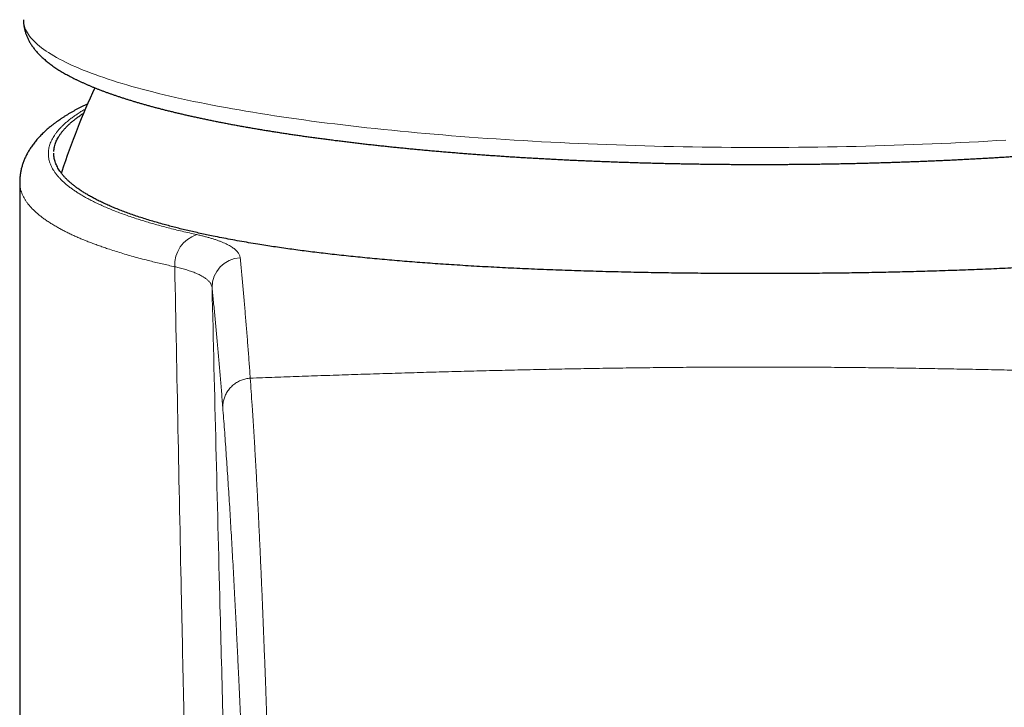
# Model space of a CAD drawing. Header units: millimetres. Extents: x 8 to 541, y 12 to 452.
# Tile 13 of 24: x 259 to 293, y 390 to 413. Entities that reach past the tile are written whole.
import ezdxf

# ---------------------------------------------------------------- set-up
doc = ezdxf.new("R2010")
doc.units = ezdxf.units.MM

msp = doc.modelspace()

# ---------------------------------------------------------------- linework, layer by layer
at = {"color": 7, "linetype": 'Continuous', "lineweight": 30}
for p, q in [((260.922, 408.028), (260.922, 408.027)), ((259.5, 407.658), (259.5, 285.964))]:
    msp.add_line(p, q, dxfattribs=at)
at = {"color": 252, "linetype": 'Continuous', "lineweight": 0, "flags": 128}
for points in [[(259.624, 413.152), (259.626, 413.101), (259.632, 413.045), (259.643, 412.988), (259.658, 412.932), (259.677, 412.875), (259.7, 412.819), (259.728, 412.762), (259.76, 412.706), (259.796, 412.65), (259.836, 412.594), (259.881, 412.538), (259.93, 412.482), (259.983, 412.426), (260.04, 412.37), (260.102, 412.315), (260.167, 412.26), (260.237, 412.204), (260.311, 412.149), (260.389, 412.094), (260.471, 412.04), (260.557, 411.985), (260.648, 411.931), (260.742, 411.877), (260.841, 411.823), (260.944, 411.769), (261.05, 411.716), (261.161, 411.663), (261.276, 411.61), (261.394, 411.557), (261.517, 411.505), (261.644, 411.452), (261.774, 411.401), (261.909, 411.349), (262.047, 411.298), (262.189, 411.247), (262.335, 411.197), (262.485, 411.146), (262.638, 411.096), (262.795, 411.047), (262.956, 410.998), (263.121, 410.949), (263.289, 410.901), (263.461, 410.853), (263.637, 410.805), (263.816, 410.758), (263.999, 410.711), (264.185, 410.665), (264.375, 410.619), (264.568, 410.573), (264.764, 410.528), (264.964, 410.483), (265.167, 410.439), (265.374, 410.395), (265.584, 410.352), (265.797, 410.309), (266.013, 410.267), (266.233, 410.225), (266.455, 410.184), (266.681, 410.143), (266.91, 410.103), (267.141, 410.063), (267.376, 410.024), (267.614, 409.986), (267.854, 409.947), (268.098, 409.91), (268.344, 409.873), (268.593, 409.836), (268.845, 409.801), (269.099, 409.765), (269.356, 409.731), (269.616, 409.696), (269.878, 409.663), (270.143, 409.63), (270.41, 409.598), (270.679, 409.566), (270.951, 409.535), (271.226, 409.504), (271.502, 409.474), (271.781, 409.445), (272.062, 409.417), (272.345, 409.389), (272.63, 409.361), (272.917, 409.335), (273.206, 409.309), (273.497, 409.283), (273.79, 409.259), (274.085, 409.235), (274.382, 409.211), (274.68, 409.189), (274.98, 409.167), (275.282, 409.145), (275.585, 409.125), (275.89, 409.105), (276.196, 409.086), (276.504, 409.067), (276.813, 409.049), (277.123, 409.032), (277.435, 409.016), (277.748, 409), (278.061, 408.985), (278.377, 408.971), (278.693, 408.957), (279.01, 408.944), (279.328, 408.932), (279.647, 408.921), (279.967, 408.91), (280.287, 408.9), (280.608, 408.891), (280.93, 408.883), (281.253, 408.875), (281.576, 408.868), (281.9, 408.862), (282.224, 408.856), (282.548, 408.851), (282.873, 408.847), (283.198, 408.844), (283.523, 408.841), (283.849, 408.839), (284.174, 408.838), (284.5, 408.838)], [(284.5, 408.838), (284.826, 408.838), (285.151, 408.839), (285.477, 408.841), (285.802, 408.844), (286.127, 408.847), (286.452, 408.851), (286.776, 408.856), (287.1, 408.862), (287.424, 408.868), (287.747, 408.875), (288.07, 408.883), (288.392, 408.891), (288.713, 408.9), (289.033, 408.91), (289.353, 408.921), (289.672, 408.932), (289.99, 408.944), (290.307, 408.957), (290.623, 408.971), (290.939, 408.985), (291.252, 409), (291.565, 409.016), (291.877, 409.032), (292.187, 409.049), (292.496, 409.067), (292.804, 409.086)], [(260.922, 408.027), (260.917, 408.01), (260.905, 407.969)]]:
    msp.add_lwpolyline(points, dxfattribs=at)
at = {"color": 7, "linetype": 'Continuous', "lineweight": 30}
msp.add_arc((284.5, 400.338), 24.8, 154.9185, 161.9385, dxfattribs=at)
at = {"color": 252, "linetype": 'Continuous', "lineweight": 0}
for centre, radius, start, end in [((265.806, 404.872), 1.073, 107.7072, 183.3279), ((266.987, 404.118), 0.993, 92.3954, 180.6785)]:
    msp.add_arc(centre, radius, start, end, dxfattribs=at)
at = {"color": 7, "linetype": 'Continuous', "lineweight": 30}
for points, knots in [([(259.624, 413.152), (259.624, 413.15), (259.623, 413.13), (259.625, 413.093), (259.628, 413.04), (259.634, 412.987), (259.641, 412.935), (259.651, 412.883), (259.662, 412.831), (259.675, 412.779), (259.69, 412.728), (259.707, 412.676), (259.726, 412.625), (259.747, 412.574), (259.77, 412.524), (259.794, 412.473), (259.821, 412.423), (259.85, 412.373), (259.881, 412.323), (259.914, 412.273), (259.949, 412.223), (259.987, 412.173), (260.026, 412.123), (260.068, 412.073), (260.113, 412.024), (260.16, 411.975), (260.209, 411.925), (260.261, 411.876), (260.315, 411.827), (260.371, 411.779), (260.43, 411.73), (260.491, 411.683), (260.554, 411.635), (260.619, 411.588), (260.686, 411.542), (260.755, 411.496), (260.826, 411.45), (260.899, 411.406), (260.973, 411.361), (261.049, 411.318), (261.127, 411.274), (261.207, 411.232), (261.288, 411.19), (261.37, 411.148), (261.455, 411.107), (261.541, 411.066), (261.628, 411.026), (261.717, 410.986), (261.808, 410.946), (261.9, 410.907), (261.994, 410.869), (262.089, 410.83), (262.186, 410.792), (262.284, 410.755), (262.384, 410.717), (262.486, 410.68), (262.589, 410.644), (262.694, 410.607), (262.8, 410.571), (262.908, 410.535), (263.017, 410.5), (263.128, 410.465), (263.241, 410.43), (263.355, 410.395), (263.47, 410.36), (263.587, 410.326), (263.706, 410.292), (263.826, 410.259), (263.947, 410.225), (264.071, 410.192), (264.195, 410.159), (264.321, 410.127), (264.449, 410.094), (264.578, 410.062), (264.709, 410.031), (264.841, 409.999), (264.975, 409.968), (265.11, 409.936), (265.246, 409.906), (265.384, 409.875), (265.524, 409.845), (265.665, 409.815), (265.807, 409.785), (265.951, 409.755), (266.096, 409.726), (266.242, 409.697), (266.39, 409.668), (266.539, 409.639), (266.69, 409.611), (266.842, 409.583), (266.995, 409.555), (267.15, 409.528), (267.306, 409.5), (267.463, 409.473), (267.622, 409.447), (267.782, 409.42), (267.943, 409.394), (268.106, 409.368), (268.27, 409.342), (268.435, 409.317), (268.601, 409.292), (268.768, 409.267), (268.937, 409.242), (269.107, 409.218), (269.278, 409.194), (269.45, 409.17), (269.624, 409.147), (269.798, 409.124), (269.974, 409.101), (270.151, 409.078), (270.329, 409.056), (270.508, 409.033), (270.688, 409.012), (270.869, 408.99), (271.052, 408.969), (271.235, 408.948), (271.419, 408.927), (271.605, 408.907), (271.791, 408.887), (271.979, 408.867), (272.167, 408.848), (272.356, 408.829), (272.547, 408.81), (272.738, 408.791), (272.93, 408.773), (273.123, 408.755), (273.317, 408.738), (273.512, 408.72), (273.707, 408.703), (273.904, 408.686), (274.101, 408.67), (274.299, 408.654), (274.498, 408.638), (274.698, 408.623), (274.898, 408.608), (275.1, 408.593), (275.302, 408.578), (275.504, 408.564), (275.708, 408.55), (275.912, 408.537), (276.116, 408.523), (276.322, 408.51), (276.528, 408.498), (276.735, 408.485), (276.942, 408.474), (277.15, 408.462), (277.358, 408.451), (277.567, 408.44), (277.777, 408.429), (277.987, 408.419), (278.198, 408.409), (278.409, 408.399), (278.62, 408.39), (278.832, 408.381), (279.045, 408.372), (279.258, 408.364), (279.471, 408.356), (279.685, 408.348), (279.899, 408.341), (280.113, 408.334), (280.328, 408.327), (280.543, 408.321), (280.759, 408.315), (280.974, 408.309), (281.19, 408.304), (281.407, 408.299), (281.623, 408.294), (281.84, 408.29), (282.057, 408.286), (282.274, 408.282), (282.491, 408.279), (282.709, 408.276), (282.926, 408.273), (283.144, 408.271), (283.362, 408.269), (283.58, 408.267), (283.798, 408.266), (284.016, 408.265), (284.234, 408.264), (284.452, 408.264), (284.67, 408.264), (284.889, 408.265), (285.107, 408.266), (285.325, 408.267), (285.543, 408.268), (285.761, 408.27), (285.978, 408.272), (286.196, 408.275), (286.414, 408.277), (286.631, 408.28), (286.848, 408.284), (287.065, 408.288), (287.282, 408.292), (287.499, 408.296), (287.715, 408.301), (287.931, 408.307), (288.147, 408.312), (288.363, 408.318), (288.578, 408.324), (288.793, 408.331), (289.007, 408.337), (289.222, 408.345), (289.436, 408.352), (289.649, 408.36), (289.862, 408.368), (290.075, 408.377), (290.287, 408.386), (290.499, 408.395), (290.71, 408.404), (290.921, 408.414), (291.131, 408.424), (291.341, 408.435), (291.55, 408.446), (291.759, 408.457), (291.967, 408.468), (292.175, 408.48), (292.382, 408.492), (292.588, 408.505), (292.794, 408.518), (292.999, 408.531), (293.203, 408.544), (293.407, 408.558), (293.61, 408.572), (293.812, 408.586), (294.013, 408.601), (294.214, 408.616), (294.414, 408.631), (294.614, 408.647), (294.812, 408.663), (295.01, 408.679), (295.206, 408.696), (295.402, 408.713), (295.598, 408.73), (295.792, 408.747), (295.985, 408.765), (296.178, 408.783), (296.369, 408.802), (296.56, 408.82), (296.75, 408.839), (296.939, 408.859), (297.126, 408.878), (297.313, 408.898), (297.499, 408.918), (297.684, 408.939), (297.867, 408.96), (298.05, 408.981), (298.232, 409.002), (298.412, 409.024), (298.592, 409.046), (298.77, 409.068), (298.948, 409.091), (299.124, 409.113), (299.299, 409.136), (299.473, 409.16), (299.646, 409.183), (299.817, 409.207), (299.988, 409.232), (300.157, 409.256), (300.325, 409.281), (300.491, 409.306), (300.657, 409.331), (300.821, 409.357), (300.984, 409.382), (301.146, 409.408), (301.306, 409.435), (301.466, 409.461), (301.623, 409.488), (301.78, 409.515), (301.935, 409.543), (302.089, 409.571), (302.242, 409.598), (302.393, 409.627), (302.543, 409.655), (302.691, 409.684), (302.838, 409.713), (302.984, 409.742), (303.128, 409.771), (303.271, 409.801), (303.412, 409.831), (303.552, 409.861), (303.691, 409.892), (303.828, 409.922), (303.963, 409.953), (304.097, 409.984), (304.23, 410.016), (304.361, 410.048), (304.491, 410.08), (304.619, 410.112), (304.746, 410.144), (304.871, 410.177), (304.995, 410.21), (305.117, 410.243), (305.238, 410.276), (305.357, 410.31), (305.474, 410.344), (305.59, 410.378), (305.705, 410.413), (305.818, 410.448), (305.929, 410.483), (306.039, 410.518), (306.147, 410.554), (306.254, 410.589), (306.359, 410.626), (306.463, 410.662), (306.565, 410.699), (306.665, 410.736), (306.764, 410.773), (306.862, 410.811), (306.957, 410.849), (307.052, 410.887), (307.144, 410.926), (307.235, 410.965), (307.325, 411.005), (307.413, 411.044), (307.499, 411.085), (307.584, 411.126), (307.667, 411.167), (307.749, 411.208), (307.829, 411.251), (307.907, 411.293), (307.984, 411.337), (308.059, 411.38), (308.133, 411.425), (308.205, 411.47), (308.275, 411.515), (308.343, 411.562), (308.41, 411.609), (308.475, 411.656), (308.538, 411.704), (308.598, 411.753), (308.657, 411.803), (308.714, 411.852), (308.768, 411.903), (308.82, 411.953), (308.869, 412.005), (308.916, 412.056), (308.961, 412.108), (309.003, 412.159), (309.043, 412.211), (309.08, 412.263), (309.115, 412.315), (309.147, 412.368), (309.177, 412.42), (309.205, 412.472), (309.231, 412.524), (309.254, 412.577), (309.276, 412.629), (309.295, 412.682), (309.312, 412.735), (309.327, 412.787), (309.34, 412.84), (309.351, 412.893), (309.36, 412.946), (309.367, 412.999), (309.373, 413.052), (309.376, 413.103), (309.376, 413.136), (309.376, 413.152)], [0, 0, 0, 0, 0.000275, 0.00238, 0.004486, 0.006594, 0.008709, 0.010833, 0.01297, 0.015121, 0.017292, 0.019484, 0.0217, 0.023945, 0.026221, 0.028532, 0.030881, 0.03327, 0.035704, 0.038183, 0.040712, 0.043292, 0.045924, 0.048609, 0.051346, 0.054134, 0.056972, 0.059856, 0.062782, 0.065745, 0.068739, 0.07176, 0.074802, 0.077858, 0.080926, 0.084, 0.087077, 0.090153, 0.093225, 0.096293, 0.099355, 0.102411, 0.105458, 0.108498, 0.11153, 0.114554, 0.11757, 0.120579, 0.12358, 0.126574, 0.12956, 0.13254, 0.135514, 0.138482, 0.141443, 0.1444, 0.14735, 0.150296, 0.153237, 0.156174, 0.159106, 0.162035, 0.164959, 0.16788, 0.170797, 0.173711, 0.176622, 0.17953, 0.182435, 0.185337, 0.188237, 0.191135, 0.19403, 0.196923, 0.199813, 0.202702, 0.205589, 0.208474, 0.211357, 0.214239, 0.217119, 0.219998, 0.222875, 0.225751, 0.228625, 0.231498, 0.23437, 0.237241, 0.24011, 0.242979, 0.245847, 0.248713, 0.251579, 0.254444, 0.257308, 0.260171, 0.263033, 0.265894, 0.268755, 0.271615, 0.274474, 0.277333, 0.280191, 0.283049, 0.285906, 0.288762, 0.291618, 0.294473, 0.297328, 0.300182, 0.303036, 0.305889, 0.308742, 0.311594, 0.314446, 0.317298, 0.320149, 0.323, 0.325851, 0.328701, 0.331551, 0.3344, 0.33725, 0.340098, 0.342947, 0.345796, 0.348644, 0.351492, 0.354339, 0.357187, 0.360034, 0.362881, 0.365727, 0.368574, 0.37142, 0.374266, 0.377112, 0.379958, 0.382803, 0.385649, 0.388494, 0.391339, 0.394184, 0.397028, 0.399873, 0.402718, 0.405562, 0.408406, 0.41125, 0.414094, 0.416938, 0.419782, 0.422625, 0.425469, 0.428312, 0.431156, 0.433999, 0.436842, 0.439685, 0.442528, 0.445371, 0.448214, 0.451057, 0.4539, 0.456743, 0.459585, 0.462428, 0.465271, 0.468113, 0.470956, 0.473798, 0.476641, 0.479483, 0.482325, 0.485168, 0.48801, 0.490852, 0.493695, 0.496537, 0.499379, 0.502222, 0.505064, 0.507906, 0.510749, 0.513591, 0.516433, 0.519276, 0.522118, 0.52496, 0.527803, 0.530645, 0.533488, 0.53633, 0.539173, 0.542015, 0.544858, 0.547701, 0.550543, 0.553386, 0.556229, 0.559072, 0.561915, 0.564758, 0.567601, 0.570444, 0.573288, 0.576131, 0.578975, 0.581818, 0.584662, 0.587506, 0.590349, 0.593193, 0.596038, 0.598882, 0.601726, 0.604571, 0.607415, 0.61026, 0.613105, 0.61595, 0.618795, 0.621641, 0.624486, 0.627332, 0.630178, 0.633024, 0.63587, 0.638717, 0.641564, 0.644411, 0.647258, 0.650105, 0.652953, 0.655801, 0.658649, 0.661497, 0.664346, 0.667195, 0.670044, 0.672894, 0.675744, 0.678594, 0.681445, 0.684295, 0.687147, 0.689998, 0.692851, 0.695703, 0.698556, 0.701409, 0.704263, 0.707117, 0.709972, 0.712827, 0.715683, 0.718539, 0.721396, 0.724254, 0.727112, 0.72997, 0.73283, 0.73569, 0.738551, 0.741412, 0.744274, 0.747137, 0.750001, 0.752866, 0.755731, 0.758598, 0.761465, 0.764334, 0.767204, 0.770074, 0.772946, 0.775819, 0.778693, 0.781569, 0.784446, 0.787324, 0.790204, 0.793086, 0.795969, 0.798853, 0.80174, 0.804628, 0.807519, 0.810411, 0.813306, 0.816203, 0.819102, 0.822004, 0.824909, 0.827816, 0.830726, 0.833639, 0.836556, 0.839476, 0.842399, 0.845327, 0.848258, 0.851194, 0.854134, 0.857078, 0.860028, 0.862982, 0.865942, 0.868908, 0.87188, 0.874858, 0.877843, 0.880835, 0.883833, 0.88684, 0.889853, 0.892875, 0.895905, 0.898943, 0.901988, 0.905042, 0.908102, 0.91117, 0.914243, 0.91732, 0.9204, 0.92348, 0.926555, 0.929622, 0.932677, 0.935713, 0.938727, 0.94171, 0.944659, 0.947566, 0.950428, 0.95324, 0.955999, 0.958704, 0.961354, 0.963949, 0.966491, 0.968981, 0.971422, 0.973818, 0.97617, 0.978484, 0.980762, 0.983007, 0.985224, 0.987415, 0.989585, 0.991736, 0.993872, 0.995995, 0.998109, 1, 1, 1, 1]), ([(261.795, 410.314), (261.781, 410.307), (261.735, 410.285), (261.659, 410.247), (261.566, 410.2), (261.476, 410.152), (261.387, 410.104), (261.3, 410.055), (261.214, 410.006), (261.13, 409.956), (261.047, 409.904), (260.966, 409.853), (260.89, 409.802), (260.816, 409.751), (260.745, 409.7), (260.672, 409.647), (260.6, 409.591), (260.53, 409.535), (260.462, 409.479), (260.397, 409.422), (260.333, 409.364), (260.273, 409.306), (260.215, 409.248), (260.159, 409.189), (260.105, 409.131), (260.055, 409.072), (260.006, 409.012), (259.96, 408.953), (259.917, 408.893), (259.875, 408.834), (259.836, 408.774), (259.8, 408.714), (259.765, 408.653), (259.733, 408.593), (259.704, 408.535), (259.677, 408.476), (259.652, 408.418), (259.629, 408.358), (259.607, 408.297), (259.587, 408.236), (259.57, 408.175), (259.554, 408.114), (259.54, 408.053), (259.529, 407.991), (259.519, 407.93), (259.511, 407.868), (259.505, 407.807), (259.502, 407.745), (259.5, 407.696), (259.5, 407.667), (259.5, 407.658)], [0, 0, 0, 0, 0.010905, 0.035433, 0.06001, 0.084763, 0.109282, 0.133903, 0.158619, 0.183416, 0.208281, 0.233196, 0.258141, 0.280571, 0.303918, 0.328841, 0.353631, 0.378258, 0.402689, 0.426892, 0.450834, 0.474485, 0.497817, 0.520808, 0.54344, 0.5657, 0.587582, 0.609084, 0.63021, 0.650968, 0.67137, 0.691432, 0.711168, 0.730599, 0.749744, 0.766733, 0.784628, 0.802904, 0.820965, 0.838825, 0.856498, 0.874, 0.891346, 0.908552, 0.925633, 0.942605, 0.959482, 0.976281, 0.993015, 1, 1, 1, 1]), ([(260.652, 408.704), (260.654, 408.73), (260.658, 408.784), (260.674, 408.864), (260.695, 408.941), (260.721, 409.013), (260.751, 409.081), (260.787, 409.152), (260.831, 409.226), (260.882, 409.303), (260.941, 409.38), (261.005, 409.456), (261.075, 409.531), (261.149, 409.604), (261.228, 409.675), (261.313, 409.747), (261.403, 409.818), (261.499, 409.888), (261.584, 409.948), (261.64, 409.983), (261.659, 409.996)], [0, 0, 0, 0, 0.061345, 0.122685, 0.184011, 0.236093, 0.288177, 0.340259, 0.399197, 0.458148, 0.517102, 0.576053, 0.634992, 0.690782, 0.746579, 0.802376, 0.858166, 0.914175, 0.970192, 1, 1, 1, 1]), ([(307.342, 409.995), (307.355, 409.987), (307.405, 409.955), (307.486, 409.899), (307.587, 409.826), (307.68, 409.753), (307.769, 409.678), (307.851, 409.603), (307.928, 409.528), (307.999, 409.452), (308.063, 409.375), (308.121, 409.298), (308.172, 409.221), (308.218, 409.144), (308.256, 409.066), (308.288, 408.989), (308.314, 408.909), (308.334, 408.828), (308.346, 408.745), (308.351, 408.662), (308.349, 408.579), (308.338, 408.496), (308.321, 408.415), (308.298, 408.337), (308.269, 408.261), (308.233, 408.186), (308.191, 408.11), (308.143, 408.035), (308.088, 407.959), (308.026, 407.884), (307.958, 407.809), (307.884, 407.734), (307.803, 407.66), (307.715, 407.586), (307.621, 407.512), (307.52, 407.439), (307.413, 407.366), (307.298, 407.294), (307.177, 407.221), (307.049, 407.15), (306.914, 407.079), (306.772, 407.008), (306.621, 406.936), (306.462, 406.865), (306.296, 406.795), (306.123, 406.725), (305.942, 406.656), (305.752, 406.587), (305.553, 406.518), (305.348, 406.451), (305.14, 406.386), (304.929, 406.323), (304.718, 406.262), (304.5, 406.202), (304.276, 406.144), (304.047, 406.086), (303.811, 406.029), (303.57, 405.973), (303.327, 405.92), (303.084, 405.868), (302.841, 405.818), (302.594, 405.77), (302.341, 405.722), (302.083, 405.675), (301.82, 405.63), (301.553, 405.585), (301.271, 405.539), (300.973, 405.493), (300.66, 405.447), (300.341, 405.402), (300.024, 405.359), (299.708, 405.319), (299.395, 405.28), (299.077, 405.242), (298.754, 405.206), (298.427, 405.17), (298.095, 405.136), (297.76, 405.102), (297.426, 405.071), (297.096, 405.041), (296.769, 405.013), (296.438, 404.985), (296.104, 404.959), (295.767, 404.934), (295.426, 404.909), (295.082, 404.885), (294.722, 404.862), (294.346, 404.839), (293.952, 404.816), (293.556, 404.794), (293.164, 404.774), (292.778, 404.755), (292.397, 404.737), (292.014, 404.721), (291.628, 404.705), (291.24, 404.691), (290.849, 404.677), (290.456, 404.664), (290.068, 404.653), (289.687, 404.642), (289.311, 404.633), (288.935, 404.624), (288.556, 404.616), (288.176, 404.609), (287.795, 404.602), (287.412, 404.596), (287.017, 404.591), (286.609, 404.587), (286.188, 404.583), (285.766, 404.58), (285.344, 404.578), (284.922, 404.577), (284.641, 404.577), (284.5, 404.577)], [0, 0, 0, 0, 0.002917, 0.011595, 0.020273, 0.028952, 0.03763, 0.04649, 0.055351, 0.064213, 0.073074, 0.081934, 0.090855, 0.099777, 0.1087, 0.117623, 0.126543, 0.136066, 0.145592, 0.15512, 0.164648, 0.174174, 0.183697, 0.192457, 0.201219, 0.209981, 0.218742, 0.227606, 0.236472, 0.245338, 0.254204, 0.263068, 0.271993, 0.28092, 0.289848, 0.298775, 0.307701, 0.316759, 0.32582, 0.334881, 0.343941, 0.353, 0.36239, 0.371782, 0.381174, 0.390566, 0.399956, 0.409635, 0.419315, 0.428995, 0.438673, 0.44778, 0.456887, 0.465995, 0.475102, 0.484251, 0.493401, 0.502551, 0.5117, 0.520341, 0.528983, 0.537625, 0.546265, 0.554942, 0.56362, 0.572298, 0.580975, 0.590647, 0.60032, 0.609994, 0.619665, 0.628765, 0.637866, 0.646967, 0.656067, 0.665209, 0.674352, 0.683495, 0.692637, 0.701271, 0.709905, 0.71854, 0.727173, 0.735842, 0.744513, 0.753183, 0.761853, 0.771537, 0.781222, 0.790908, 0.800592, 0.809703, 0.818816, 0.827928, 0.83704, 0.846194, 0.855349, 0.864504, 0.873658, 0.882303, 0.890949, 0.899595, 0.90824, 0.916922, 0.925604, 0.934287, 0.942968, 0.952471, 0.961977, 0.971484, 0.980991, 0.990497, 1, 1, 1, 1]), ([(284.5, 404.577), (284.365, 404.577), (284.096, 404.577), (283.693, 404.578), (283.292, 404.58), (282.894, 404.583), (282.498, 404.586), (282.104, 404.59), (281.709, 404.595), (281.315, 404.601), (280.921, 404.607), (280.528, 404.614), (280.125, 404.623), (279.711, 404.632), (279.287, 404.643), (278.865, 404.655), (278.444, 404.668), (278.025, 404.681), (277.607, 404.696), (277.191, 404.713), (276.784, 404.73), (276.385, 404.747), (275.995, 404.766), (275.608, 404.785), (275.222, 404.806), (274.839, 404.828), (274.458, 404.851), (274.081, 404.875), (273.713, 404.899), (273.356, 404.925), (273.009, 404.95), (272.666, 404.977), (272.325, 405.005), (271.986, 405.034), (271.651, 405.064), (271.319, 405.095), (270.994, 405.127), (270.676, 405.159), (270.364, 405.193), (270.055, 405.227), (269.755, 405.262), (269.462, 405.297), (269.177, 405.333), (268.896, 405.37), (268.619, 405.408), (268.345, 405.447), (268.074, 405.486), (267.807, 405.527), (267.525, 405.572), (267.229, 405.621), (266.921, 405.675), (266.618, 405.73), (266.322, 405.786), (266.054, 405.839), (265.812, 405.89), (265.595, 405.937), (265.382, 405.984), (265.172, 406.033), (264.967, 406.082), (264.766, 406.133), (264.569, 406.184), (264.366, 406.239), (264.157, 406.298), (263.943, 406.36), (263.736, 406.424), (263.534, 406.489), (263.339, 406.555), (263.15, 406.623), (262.967, 406.691), (262.794, 406.758), (262.631, 406.826), (262.477, 406.892), (262.329, 406.96), (262.187, 407.028), (262.051, 407.097), (261.92, 407.167), (261.796, 407.237), (261.679, 407.308), (261.57, 407.378), (261.467, 407.448), (261.37, 407.519), (261.278, 407.591), (261.192, 407.664), (261.112, 407.738), (261.038, 407.813), (260.97, 407.888), (260.91, 407.961), (260.857, 408.034), (260.811, 408.106), (260.771, 408.178), (260.736, 408.251), (260.707, 408.323), (260.684, 408.396), (260.666, 408.47), (260.655, 408.545), (260.65, 408.605), (260.651, 408.64), (260.651, 408.649)], [0, 0, 0, 0, 0.010777, 0.021555, 0.032331, 0.042907, 0.053483, 0.06406, 0.074635, 0.085257, 0.095881, 0.106505, 0.117128, 0.128692, 0.140259, 0.151826, 0.16339, 0.175017, 0.186645, 0.198273, 0.2099, 0.221005, 0.232112, 0.243219, 0.254324, 0.265484, 0.276646, 0.287807, 0.298967, 0.309486, 0.320006, 0.330526, 0.341044, 0.351609, 0.362175, 0.372742, 0.383306, 0.393589, 0.403873, 0.414157, 0.42444, 0.434292, 0.444146, 0.453999, 0.463851, 0.473742, 0.483633, 0.493524, 0.503415, 0.515477, 0.527543, 0.539609, 0.551675, 0.563737, 0.573159, 0.582582, 0.592005, 0.601427, 0.610883, 0.620339, 0.629795, 0.639251, 0.650331, 0.661413, 0.672496, 0.683576, 0.694711, 0.705848, 0.716984, 0.728119, 0.738614, 0.74911, 0.759606, 0.770101, 0.780642, 0.791184, 0.801727, 0.812268, 0.822527, 0.832788, 0.843048, 0.853307, 0.863816, 0.874327, 0.884839, 0.895351, 0.905859, 0.915807, 0.925756, 0.935705, 0.945653, 0.95564, 0.965628, 0.975616, 0.985602, 0.996537, 1, 1, 1, 1]), ([(260.923, 408.028), (260.92, 408.019), (260.913, 408), (260.908, 407.98), (260.905, 407.97)], [0, 0, 0, 0, 0.46559, 1, 1, 1, 1])]:
    msp.add_open_spline(points, degree=3, knots=knots, dxfattribs=at)
at = {"color": 252, "linetype": 'Continuous', "lineweight": 0}
for points, knots in [([(261.718, 410.135), (261.702, 410.126), (261.639, 410.09), (261.536, 410.026), (261.412, 409.945), (261.295, 409.863), (261.185, 409.78), (261.083, 409.697), (260.994, 409.617), (260.915, 409.541), (260.846, 409.469), (260.782, 409.396), (260.724, 409.322), (260.671, 409.247), (260.623, 409.17), (260.582, 409.094), (260.547, 409.017), (260.518, 408.94), (260.496, 408.863), (260.48, 408.786), (260.47, 408.708), (260.467, 408.63), (260.47, 408.551), (260.48, 408.472), (260.497, 408.393), (260.521, 408.315), (260.551, 408.236), (260.589, 408.157), (260.634, 408.077), (260.688, 407.995), (260.751, 407.911), (260.822, 407.828), (260.897, 407.748), (260.977, 407.672), (261.061, 407.598), (261.15, 407.526), (261.245, 407.453), (261.347, 407.382), (261.456, 407.31), (261.57, 407.239), (261.696, 407.166), (261.835, 407.09), (261.988, 407.011), (262.149, 406.933), (262.318, 406.856), (262.495, 406.78), (262.68, 406.705), (262.873, 406.631), (263.074, 406.558), (263.283, 406.485), (263.488, 406.418), (263.688, 406.355), (263.882, 406.297), (264.081, 406.24), (264.291, 406.182), (264.513, 406.123), (264.745, 406.064), (264.984, 406.006), (265.228, 405.949), (265.396, 405.912), (265.48, 405.894)], [0, 0, 0, 0, 0.006567, 0.024958, 0.043347, 0.061831, 0.080318, 0.098805, 0.11729, 0.133185, 0.149083, 0.16498, 0.180876, 0.197437, 0.214001, 0.230565, 0.247126, 0.263758, 0.280392, 0.297026, 0.313658, 0.3307, 0.347745, 0.364789, 0.381832, 0.398951, 0.416072, 0.433194, 0.450313, 0.468821, 0.487332, 0.505843, 0.524351, 0.540884, 0.557419, 0.573955, 0.590488, 0.607092, 0.623698, 0.640304, 0.656908, 0.675889, 0.694875, 0.713862, 0.732848, 0.751829, 0.770979, 0.790134, 0.809291, 0.828446, 0.847596, 0.863788, 0.879983, 0.896177, 0.912369, 0.929893, 0.94742, 0.964949, 0.982477, 1, 1, 1, 1]), ([(264.735, 404.81), (264.663, 404.825), (264.519, 404.857), (264.308, 404.906), (264.101, 404.955), (263.879, 405.01), (263.644, 405.07), (263.396, 405.137), (263.156, 405.205), (262.922, 405.274), (262.695, 405.344), (262.493, 405.41), (262.313, 405.471), (262.155, 405.527), (262.001, 405.584), (261.851, 405.641), (261.705, 405.699), (261.564, 405.757), (261.427, 405.817), (261.292, 405.877), (261.159, 405.94), (261.029, 406.005), (260.904, 406.07), (260.777, 406.139), (260.649, 406.214), (260.522, 406.292), (260.402, 406.372), (260.289, 406.452), (260.184, 406.533), (260.086, 406.614), (259.995, 406.696), (259.914, 406.777), (259.841, 406.857), (259.776, 406.936), (259.718, 407.015), (259.667, 407.094), (259.622, 407.174), (259.585, 407.255), (259.554, 407.335), (259.53, 407.415), (259.513, 407.495), (259.503, 407.573), (259.499, 407.628), (259.5, 407.656), (259.5, 407.658)], [0, 0, 0, 0, 0.021507, 0.043013, 0.064537, 0.086062, 0.113659, 0.141259, 0.168856, 0.196536, 0.224219, 0.251899, 0.273045, 0.294193, 0.315341, 0.336487, 0.357699, 0.378913, 0.400127, 0.421339, 0.443839, 0.466339, 0.488858, 0.511378, 0.537846, 0.564319, 0.590791, 0.617259, 0.643858, 0.670461, 0.697063, 0.723662, 0.748732, 0.773806, 0.79888, 0.823951, 0.849132, 0.874316, 0.8995, 0.924681, 0.949179, 0.973677, 0.9982, 1, 1, 1, 1]), ([(265.48, 405.894), (265.524, 405.884), (265.614, 405.864), (265.74, 405.833), (265.862, 405.8), (265.977, 405.767), (266.087, 405.733), (266.192, 405.697), (266.292, 405.659), (266.384, 405.621), (266.47, 405.582), (266.548, 405.543), (266.619, 405.503), (266.682, 405.462), (266.739, 405.421), (266.789, 405.379), (266.833, 405.336), (266.87, 405.293), (266.9, 405.248), (266.923, 405.202), (266.939, 405.157), (266.943, 405.126), (266.945, 405.11)], [0, 0, 0, 0, 0.049363, 0.098763, 0.148176, 0.197576, 0.246939, 0.297595, 0.348292, 0.399002, 0.449698, 0.500355, 0.549654, 0.59899, 0.648338, 0.697673, 0.746972, 0.797551, 0.84817, 0.898802, 0.949421, 1, 1, 1, 1]), ([(266.945, 405.11), (266.961, 404.949), (266.992, 404.626), (267.037, 404.135), (267.081, 403.637), (267.124, 403.133), (267.166, 402.622), (267.207, 402.105), (267.247, 401.581), (267.273, 401.225), (267.285, 401.047)], [0, 0, 0, 0, 0.12499, 0.24998, 0.374973, 0.499967, 0.624973, 0.749979, 0.874989, 1, 1, 1, 1]), ([(265.294, 378.52), (265.264, 379.797), (265.206, 382.351), (265.12, 386.182), (265.037, 390.012), (264.944, 394.394), (264.843, 399.326), (264.771, 402.982), (264.735, 404.81)], [0, 0, 0, 0, 0.145699, 0.291397, 0.437096, 0.582795, 0.791397, 1, 1, 1, 1]), ([(265.994, 404.106), (265.992, 404.119), (265.989, 404.145), (265.977, 404.182), (265.96, 404.22), (265.939, 404.255), (265.914, 404.289), (265.885, 404.322), (265.852, 404.354), (265.815, 404.386), (265.774, 404.418), (265.732, 404.446), (265.691, 404.472), (265.646, 404.498), (265.59, 404.527), (265.524, 404.559), (265.452, 404.591), (265.379, 404.62), (265.304, 404.648), (265.227, 404.675), (265.147, 404.701), (265.062, 404.726), (264.974, 404.751), (264.889, 404.773), (264.809, 404.792), (264.76, 404.804), (264.735, 404.81)], [0, 0, 0, 0, 0.046168, 0.092356, 0.138544, 0.184712, 0.226336, 0.267966, 0.30959, 0.35175, 0.393919, 0.436079, 0.467832, 0.499584, 0.545823, 0.592083, 0.638342, 0.684581, 0.726274, 0.767974, 0.809666, 0.851902, 0.894145, 0.93638, 0.96819, 1, 1, 1, 1]), ([(265.994, 404.106), (266.038, 402.315), (266.125, 398.732), (266.249, 393.871), (266.364, 389.524), (266.467, 385.691), (266.561, 382.278), (266.622, 380.143), (266.646, 379.286)], [0, 0, 0, 0, 0.216582, 0.433164, 0.587585, 0.742005, 0.896425, 1, 1, 1, 1]), ([(266.357, 400.06), (266.343, 400.237), (266.315, 400.591), (266.273, 401.113), (266.229, 401.629), (266.184, 402.137), (266.138, 402.639), (266.091, 403.135), (266.043, 403.624), (266.01, 403.946), (265.994, 404.106)], [0, 0, 0, 0, 0.124988, 0.249979, 0.37497, 0.499971, 0.624971, 0.74998, 0.874989, 1, 1, 1, 1]), ([(284.5, 401.423), (284.199, 401.422), (283.596, 401.422), (282.693, 401.418), (281.789, 401.411), (280.886, 401.402), (279.983, 401.391), (279.098, 401.378), (278.23, 401.363), (277.38, 401.346), (276.53, 401.328), (275.68, 401.309), (274.832, 401.288), (273.983, 401.265), (273.136, 401.241), (272.289, 401.216), (271.443, 401.19), (270.603, 401.163), (269.768, 401.135), (268.94, 401.107), (268.112, 401.077), (267.561, 401.057), (267.285, 401.047)], [0, 0, 0, 0, 0.052264, 0.104528, 0.156792, 0.209057, 0.261323, 0.313589, 0.362868, 0.412148, 0.461428, 0.510708, 0.559989, 0.609269, 0.65855, 0.707831, 0.757113, 0.806394, 0.854795, 0.903197, 0.951598, 1, 1, 1, 1]), ([(301.714, 401.047), (301.417, 401.058), (300.822, 401.08), (299.928, 401.111), (299.033, 401.142), (298.138, 401.172), (297.241, 401.2), (296.36, 401.227), (295.496, 401.252), (294.648, 401.275), (293.8, 401.297), (292.951, 401.318), (292.101, 401.337), (291.251, 401.354), (290.4, 401.369), (289.55, 401.383), (288.698, 401.395), (287.852, 401.405), (287.01, 401.413), (286.174, 401.418), (285.337, 401.422), (284.779, 401.422), (284.5, 401.423)], [0, 0, 0, 0, 0.052265, 0.10453, 0.156795, 0.20906, 0.261326, 0.313591, 0.36287, 0.412149, 0.461429, 0.510708, 0.559988, 0.609268, 0.658548, 0.707829, 0.75711, 0.806391, 0.854793, 0.903195, 0.951597, 1, 1, 1, 1]), ([(266.357, 400.06), (266.357, 400.085), (266.358, 400.134), (266.366, 400.207), (266.379, 400.279), (266.398, 400.351), (266.422, 400.421), (266.452, 400.489), (266.487, 400.554), (266.527, 400.617), (266.571, 400.677), (266.62, 400.733), (266.673, 400.785), (266.731, 400.834), (266.791, 400.878), (266.855, 400.918), (266.922, 400.952), (266.991, 400.982), (267.063, 401.007), (267.136, 401.026), (267.21, 401.04), (267.26, 401.045), (267.285, 401.047)], [0, 0, 0, 0, 0.05, 0.1, 0.15, 0.2, 0.25, 0.3, 0.35, 0.4, 0.45, 0.5, 0.55, 0.6, 0.65, 0.7, 0.75, 0.8, 0.85, 0.9, 0.95, 1, 1, 1, 1]), ([(267.285, 401.047), (267.285, 401.047), (267.296, 400.897), (267.317, 400.595), (267.348, 400.134), (267.379, 399.664), (267.408, 399.187), (267.438, 398.702), (267.466, 398.208), (267.494, 397.706), (267.521, 397.196), (267.548, 396.679), (267.574, 396.153), (267.599, 395.62), (267.624, 395.08), (267.649, 394.531), (267.673, 393.975), (267.697, 393.41), (267.72, 392.838), (267.743, 392.257), (267.766, 391.669), (267.789, 391.072), (267.81, 390.498), (267.83, 389.947), (267.848, 389.421), (267.867, 388.889), (267.885, 388.351), (267.904, 387.808), (267.922, 387.259), (267.941, 386.704), (267.959, 386.143), (267.978, 385.577), (267.997, 385.004), (268.016, 384.427), (268.029, 384.037), (268.035, 383.842)], [0, 0, 0, 0, 0.000001, 0.033128, 0.066255, 0.099383, 0.132511, 0.165638, 0.19878, 0.231922, 0.265064, 0.298207, 0.331348, 0.364417, 0.397486, 0.430555, 0.463624, 0.496693, 0.529776, 0.56286, 0.595944, 0.629028, 0.662112, 0.690261, 0.718411, 0.74656, 0.77471, 0.802863, 0.831016, 0.859162, 0.887308, 0.915481, 0.943654, 0.971827, 1, 1, 1, 1]), ([(267.238, 382.925), (267.23, 383.119), (267.214, 383.508), (267.19, 384.083), (267.166, 384.652), (267.143, 385.216), (267.12, 385.775), (267.097, 386.327), (267.074, 386.874), (267.051, 387.416), (267.028, 387.952), (267.005, 388.482), (266.982, 389.006), (266.959, 389.521), (266.936, 390.027), (266.914, 390.523), (266.889, 391.047), (266.864, 391.597), (266.836, 392.171), (266.808, 392.737), (266.78, 393.295), (266.753, 393.815), (266.727, 394.298), (266.703, 394.745), (266.678, 395.187), (266.653, 395.623), (266.628, 396.055), (266.603, 396.48), (266.577, 396.9), (266.551, 397.315), (266.524, 397.724), (266.497, 398.127), (266.47, 398.525), (266.442, 398.917), (266.414, 399.304), (266.386, 399.686), (266.367, 399.935), (266.357, 400.06)], [0, 0, 0, 0, 0.028152, 0.056303, 0.084455, 0.11261, 0.140765, 0.16892, 0.197085, 0.22525, 0.253415, 0.281583, 0.309752, 0.33792, 0.365476, 0.393032, 0.420587, 0.453663, 0.48674, 0.519816, 0.552892, 0.585968, 0.61354, 0.641111, 0.668682, 0.696284, 0.723886, 0.751488, 0.779094, 0.806699, 0.834304, 0.861919, 0.889533, 0.917147, 0.944765, 0.972383, 1, 1, 1, 1])]:
    msp.add_open_spline(points, degree=3, knots=knots, dxfattribs=at)

doc.saveas('drawing.dxf')
